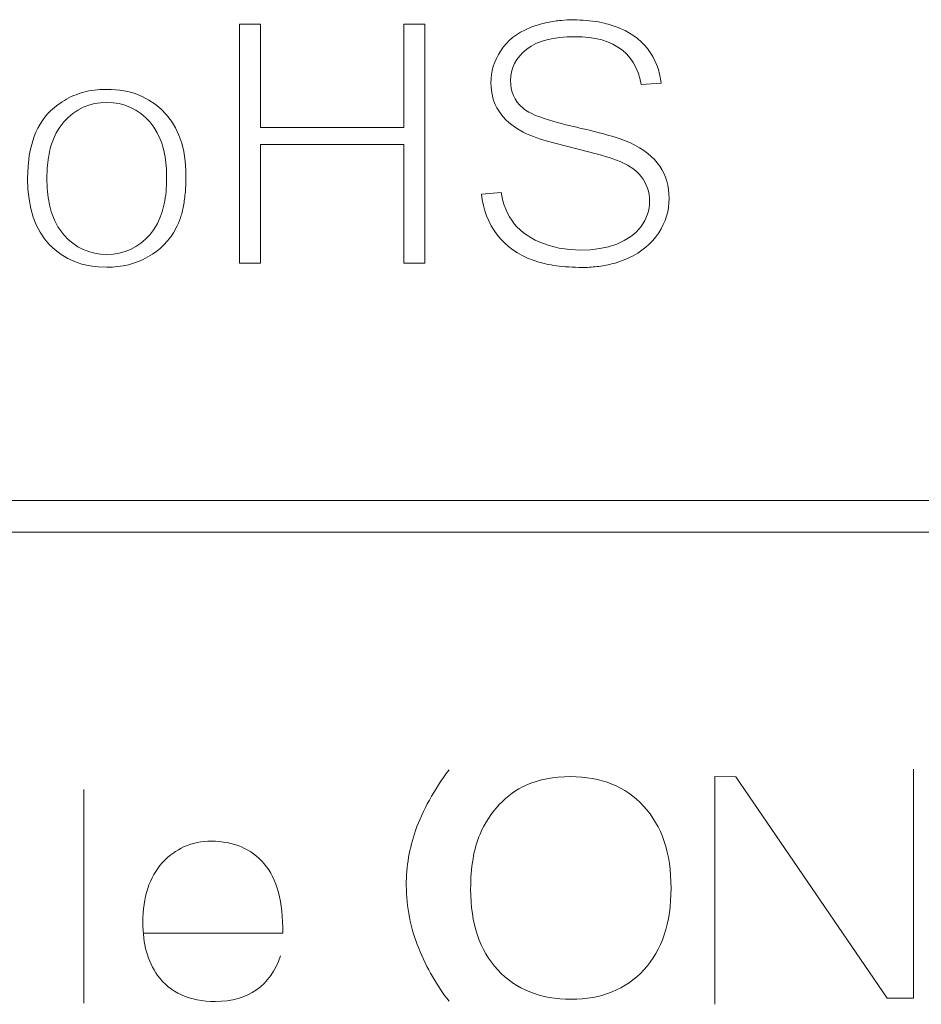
# Model space of a CAD drawing. Header units: millimetres. Extents: x 5 to 192, y 9 to 98.
# Tile 19 of 52: x 55.96 to 60.38, y 66.67 to 71.5. Entities that reach past the tile are written whole.
import ezdxf

# ---------------------------------------------------------------- set-up
doc = ezdxf.new("R2010")
doc.units = ezdxf.units.MM
doc.header["$MEASUREMENT"] = 0
doc.layers.add('Vrstva 1', color=7, linetype='Continuous')

msp = doc.modelspace()

# ---------------------------------------------------------------- linework, layer by layer
at = {"layer": 'Vrstva 1', "color": 250, "lineweight": 5}
for points, knots in [([(57.0388, 70.3066), (57.0388, 70.3066), (57.0388, 71.479), (57.0388, 71.479), (57.0388, 71.479), (57.0388, 71.479), (57.1411, 71.479), (57.1411, 71.479), (57.1411, 71.479), (57.1411, 71.479), (57.1411, 70.9724), (57.1411, 70.9724), (57.1411, 70.9724), (57.1411, 70.9724), (57.8432, 70.9724), (57.8432, 70.9724), (57.8432, 70.9724), (57.8432, 70.9724), (57.8432, 71.479), (57.8432, 71.479), (57.8432, 71.479), (57.8432, 71.479), (57.9456, 71.479), (57.9456, 71.479), (57.9456, 71.479), (57.9456, 71.479), (57.9456, 70.3066), (57.9456, 70.3066), (57.9456, 70.3066), (57.9456, 70.3066), (57.8432, 70.3066), (57.8432, 70.3066), (57.8432, 70.3066), (57.8432, 70.3066), (57.8432, 70.8879), (57.8432, 70.8879), (57.8432, 70.8879), (57.8432, 70.8879), (57.1411, 70.8879), (57.1411, 70.8879), (57.1411, 70.8879), (57.1411, 70.8879), (57.1411, 70.3066), (57.1411, 70.3066), (57.1411, 70.3066), (57.1411, 70.3066), (57.0388, 70.3066), (57.0388, 70.3066)], [0, 0, 0, 0, 0.083333, 0.083333, 0.083333, 0.083333, 0.166667, 0.166667, 0.166667, 0.166667, 0.25, 0.25, 0.25, 0.25, 0.333333, 0.333333, 0.333333, 0.333333, 0.416667, 0.416667, 0.416667, 0.416667, 0.5, 0.5, 0.5, 0.5, 0.583333, 0.583333, 0.583333, 0.583333, 0.666667, 0.666667, 0.666667, 0.666667, 0.75, 0.75, 0.75, 0.75, 0.833333, 0.833333, 0.833333, 0.833333, 0.916667, 0.916667, 0.916667, 0.916667, 1, 1, 1, 1]), ([(58.3515, 70.5524), (58.3515, 70.5524), (58.3611, 70.5341), (58.3611, 70.5341), (58.3611, 70.5341), (58.3611, 70.5341), (58.3719, 70.5168), (58.3719, 70.5168), (58.3719, 70.5168), (58.3719, 70.5168), (58.384, 70.5003), (58.384, 70.5003), (58.384, 70.5003), (58.384, 70.5003), (58.3978, 70.4846), (58.3978, 70.4846), (58.3978, 70.4846), (58.3978, 70.4846), (58.4129, 70.4699), (58.4129, 70.4699), (58.4129, 70.4699), (58.4129, 70.4699), (58.4295, 70.4561), (58.4295, 70.4561), (58.4295, 70.4561), (58.4295, 70.4561), (58.4474, 70.4433), (58.4474, 70.4433), (58.4474, 70.4433), (58.4474, 70.4433), (58.4667, 70.4313), (58.4667, 70.4313), (58.4667, 70.4313), (58.4667, 70.4313), (58.4872, 70.4203), (58.4872, 70.4203), (58.4872, 70.4203), (58.4872, 70.4203), (58.5091, 70.41), (58.5091, 70.41), (58.5091, 70.41), (58.5091, 70.41), (58.532, 70.4008), (58.532, 70.4008), (58.532, 70.4008), (58.532, 70.4008), (58.5556, 70.3928), (58.5556, 70.3928), (58.5556, 70.3928), (58.5556, 70.3928), (58.5799, 70.3861), (58.5799, 70.3861), (58.5799, 70.3861), (58.5799, 70.3861), (58.6048, 70.3806), (58.6048, 70.3806), (58.6048, 70.3806), (58.6048, 70.3806), (58.6303, 70.3764), (58.6303, 70.3764), (58.6303, 70.3764), (58.6303, 70.3764), (58.6565, 70.3734), (58.6565, 70.3734), (58.6565, 70.3734), (58.6565, 70.3734), (58.7105, 70.371), (58.7105, 70.371), (58.7105, 70.371), (58.7105, 70.371), (58.7582, 70.3729), (58.7582, 70.3729), (58.7582, 70.3729), (58.7582, 70.3729), (58.8035, 70.3783), (58.8035, 70.3783), (58.8035, 70.3783), (58.8035, 70.3783), (58.8462, 70.3876), (58.8462, 70.3876), (58.8462, 70.3876), (58.8462, 70.3876), (58.8864, 70.4006), (58.8864, 70.4006), (58.8864, 70.4006), (58.8864, 70.4006), (58.9231, 70.4174), (58.9231, 70.4174), (58.9231, 70.4174), (58.9231, 70.4174), (58.9555, 70.4372), (58.9555, 70.4372), (58.9555, 70.4372), (58.9555, 70.4372), (58.9701, 70.4485), (58.9701, 70.4485), (58.9701, 70.4485), (58.9701, 70.4485), (58.9835, 70.4605), (58.9835, 70.4605), (58.9835, 70.4605), (58.9835, 70.4605), (58.9957, 70.4735), (58.9957, 70.4735), (58.9957, 70.4735), (58.9957, 70.4735), (59.0067, 70.4873), (59.0067, 70.4873), (59.0067, 70.4873), (59.0067, 70.4873), (59.0243, 70.5161), (59.0243, 70.5161), (59.0243, 70.5161), (59.0243, 70.5161), (59.0371, 70.5463), (59.0371, 70.5463), (59.0371, 70.5463), (59.0371, 70.5463), (59.0417, 70.562), (59.0417, 70.562), (59.0417, 70.562), (59.0417, 70.562), (59.0449, 70.578), (59.0449, 70.578), (59.0449, 70.578), (59.0449, 70.578), (59.0468, 70.5944), (59.0468, 70.5944), (59.0468, 70.5944), (59.0468, 70.5944), (59.0475, 70.6109), (59.0475, 70.6109), (59.0475, 70.6109), (59.0475, 70.6109), (59.0469, 70.6276), (59.0469, 70.6276), (59.0469, 70.6276), (59.0469, 70.6276), (59.045, 70.6438), (59.045, 70.6438), (59.045, 70.6438), (59.045, 70.6438), (59.0419, 70.6596), (59.0419, 70.6596), (59.0419, 70.6596), (59.0419, 70.6596), (59.0375, 70.675), (59.0375, 70.675), (59.0375, 70.675), (59.0375, 70.675), (59.0317, 70.6899), (59.0317, 70.6899), (59.0317, 70.6899), (59.0317, 70.6899), (59.0248, 70.7043), (59.0248, 70.7043), (59.0248, 70.7043), (59.0248, 70.7043), (59.0165, 70.718), (59.0165, 70.718), (59.0165, 70.718), (59.0165, 70.718), (59.0071, 70.7311), (59.0071, 70.7311), (59.0071, 70.7311), (59.0071, 70.7311), (58.9963, 70.7439), (58.9963, 70.7439), (58.9963, 70.7439), (58.9963, 70.7439), (58.9839, 70.7559), (58.9839, 70.7559), (58.9839, 70.7559), (58.9839, 70.7559), (58.9702, 70.7672), (58.9702, 70.7672), (58.9702, 70.7672), (58.9702, 70.7672), (58.939, 70.7876), (58.939, 70.7876), (58.939, 70.7876), (58.939, 70.7876), (58.9029, 70.8055), (58.9029, 70.8055), (58.9029, 70.8055), (58.9029, 70.8055), (58.8677, 70.819), (58.8677, 70.819), (58.8677, 70.819), (58.7681, 70.8512), (58.6651, 70.8715), (58.5646, 70.8998), (58.5646, 70.8998), (58.5184, 70.9131), (58.4717, 70.9273), (58.4288, 70.9492), (58.4288, 70.9492), (58.4288, 70.9492), (58.4086, 70.9604), (58.4086, 70.9604), (58.4086, 70.9604), (58.4086, 70.9604), (58.3901, 70.9721), (58.3901, 70.9721), (58.3901, 70.9721), (58.3901, 70.9721), (58.373, 70.9843), (58.373, 70.9843), (58.373, 70.9843), (58.373, 70.9843), (58.3574, 70.9971), (58.3574, 70.9971), (58.3574, 70.9971), (58.3574, 70.9971), (58.3431, 71.0104), (58.3431, 71.0104), (58.3431, 71.0104), (58.3431, 71.0104), (58.3302, 71.0243), (58.3302, 71.0243), (58.3302, 71.0243), (58.3302, 71.0243), (58.3186, 71.0386), (58.3186, 71.0386), (58.3186, 71.0386), (58.3186, 71.0386), (58.3084, 71.0535), (58.3084, 71.0535), (58.3084, 71.0535), (58.3084, 71.0535), (58.2994, 71.0689), (58.2994, 71.0689), (58.2994, 71.0689), (58.2994, 71.0689), (58.2916, 71.0848), (58.2916, 71.0848), (58.2916, 71.0848), (58.2916, 71.0848), (58.285, 71.1012), (58.285, 71.1012), (58.285, 71.1012), (58.285, 71.1012), (58.2797, 71.118), (58.2797, 71.118), (58.2797, 71.118), (58.2797, 71.118), (58.2755, 71.1354), (58.2755, 71.1354), (58.2755, 71.1354), (58.2755, 71.1354), (58.2725, 71.1532), (58.2725, 71.1532), (58.2725, 71.1532), (58.2725, 71.1532), (58.2707, 71.1717), (58.2707, 71.1717), (58.2707, 71.1717), (58.2707, 71.1717), (58.27, 71.1907), (58.27, 71.1907), (58.27, 71.1907), (58.27, 71.1907), (58.2708, 71.2117), (58.2708, 71.2117), (58.2708, 71.2117), (58.2708, 71.2117), (58.273, 71.2322), (58.273, 71.2322), (58.273, 71.2322), (58.273, 71.2322), (58.2767, 71.2523), (58.2767, 71.2523), (58.2767, 71.2523), (58.2767, 71.2523), (58.2819, 71.2721), (58.2819, 71.2721), (58.2819, 71.2721), (58.2819, 71.2721), (58.2886, 71.2916), (58.2886, 71.2916), (58.2886, 71.2916), (58.2886, 71.2916), (58.2968, 71.3108), (58.2968, 71.3108), (58.2968, 71.3108), (58.2968, 71.3108), (58.3066, 71.3297), (58.3066, 71.3297), (58.3066, 71.3297), (58.3066, 71.3297), (58.3179, 71.3483), (58.3179, 71.3483), (58.3179, 71.3483), (58.3179, 71.3483), (58.3305, 71.3662), (58.3305, 71.3662), (58.3305, 71.3662), (58.3305, 71.3662), (58.3445, 71.3828), (58.3445, 71.3828), (58.3445, 71.3828), (58.3445, 71.3828), (58.3598, 71.3983), (58.3598, 71.3983), (58.3598, 71.3983), (58.3598, 71.3983), (58.3766, 71.4128), (58.3766, 71.4128), (58.3766, 71.4128), (58.3766, 71.4128), (58.3949, 71.4263), (58.3949, 71.4263), (58.3949, 71.4263), (58.3949, 71.4263), (58.4146, 71.4387), (58.4146, 71.4387), (58.4146, 71.4387), (58.4146, 71.4387), (58.4359, 71.4501), (58.4359, 71.4501), (58.4359, 71.4501), (58.4359, 71.4501), (58.4708, 71.4652), (58.4708, 71.4652), (58.4708, 71.4652), (58.4958, 71.4742), (58.5208, 71.4815), (58.5469, 71.4874), (58.5469, 71.4874), (58.5696, 71.4918), (58.5921, 71.4952), (58.6153, 71.4975), (58.6153, 71.4975), (58.6153, 71.4975), (58.644, 71.4994), (58.644, 71.4994), (58.644, 71.4994), (58.6855, 71.5007), (58.7264, 71.4991), (58.7678, 71.4941), (58.7678, 71.4941), (58.7871, 71.4913), (58.8061, 71.4879), (58.8252, 71.4836), (58.8252, 71.4836), (58.8521, 71.4769), (58.8777, 71.4687), (58.9035, 71.4583), (58.9035, 71.4583), (58.9035, 71.4583), (58.9273, 71.4474), (58.9273, 71.4474), (58.9273, 71.4474), (58.9273, 71.4474), (58.9494, 71.4354), (58.9494, 71.4354), (58.9494, 71.4354), (58.9494, 71.4354), (58.9699, 71.4223), (58.9699, 71.4223), (58.9699, 71.4223), (58.9699, 71.4223), (58.989, 71.4081), (58.989, 71.4081), (58.989, 71.4081), (58.989, 71.4081), (59.0066, 71.3927), (59.0066, 71.3927), (59.0066, 71.3927), (59.0066, 71.3927), (59.0228, 71.3762), (59.0228, 71.3762), (59.0228, 71.3762), (59.0228, 71.3762), (59.0377, 71.3586), (59.0377, 71.3586), (59.0377, 71.3586), (59.0377, 71.3586), (59.0512, 71.3397), (59.0512, 71.3397), (59.0512, 71.3397), (59.0512, 71.3397), (59.0632, 71.3198), (59.0632, 71.3198), (59.0632, 71.3198), (59.0632, 71.3198), (59.0739, 71.2992), (59.0739, 71.2992), (59.0739, 71.2992), (59.0739, 71.2992), (59.083, 71.2779), (59.083, 71.2779), (59.083, 71.2779), (59.083, 71.2779), (59.0907, 71.2559), (59.0907, 71.2559), (59.0907, 71.2559), (59.0907, 71.2559), (59.097, 71.2333), (59.097, 71.2333), (59.097, 71.2333), (59.097, 71.2333), (59.1017, 71.2099), (59.1017, 71.2099), (59.1017, 71.2099), (59.1017, 71.2099), (59.1044, 71.1902), (59.1044, 71.1902), (59.1044, 71.1902), (59.1044, 71.1902), (59.0068, 71.1829), (59.0068, 71.1829), (59.0068, 71.1829), (59.0068, 71.1829), (59.0001, 71.2132), (59.0001, 71.2132), (59.0001, 71.2132), (59.0001, 71.2132), (58.9913, 71.2406), (58.9913, 71.2406), (58.9913, 71.2406), (58.9913, 71.2406), (58.9804, 71.2663), (58.9804, 71.2663), (58.9804, 71.2663), (58.9804, 71.2663), (58.9673, 71.2903), (58.9673, 71.2903), (58.9673, 71.2903), (58.9673, 71.2903), (58.9519, 71.3124), (58.9519, 71.3124), (58.9519, 71.3124), (58.9519, 71.3124), (58.9343, 71.3325), (58.9343, 71.3325), (58.9343, 71.3325), (58.9343, 71.3325), (58.9145, 71.3506), (58.9145, 71.3506), (58.9145, 71.3506), (58.9145, 71.3506), (58.8924, 71.3667), (58.8924, 71.3667), (58.8924, 71.3667), (58.8924, 71.3667), (58.8681, 71.3805), (58.8681, 71.3805), (58.8681, 71.3805), (58.8681, 71.3805), (58.8417, 71.392), (58.8417, 71.392), (58.8417, 71.392), (58.8417, 71.392), (58.8133, 71.4012), (58.8133, 71.4012), (58.8133, 71.4012), (58.8133, 71.4012), (58.783, 71.4083), (58.783, 71.4083), (58.783, 71.4083), (58.783, 71.4083), (58.7507, 71.4133), (58.7507, 71.4133), (58.7507, 71.4133), (58.7507, 71.4133), (58.7165, 71.4162), (58.7165, 71.4162), (58.7165, 71.4162), (58.7165, 71.4162), (58.6804, 71.4172), (58.6804, 71.4172), (58.6804, 71.4172), (58.6804, 71.4172), (58.643, 71.4163), (58.643, 71.4163), (58.643, 71.4163), (58.643, 71.4163), (58.608, 71.4136), (58.608, 71.4136), (58.608, 71.4136), (58.608, 71.4136), (58.5753, 71.4092), (58.5753, 71.4092), (58.5753, 71.4092), (58.5753, 71.4092), (58.5448, 71.4027), (58.5448, 71.4027), (58.5448, 71.4027), (58.5448, 71.4027), (58.5165, 71.3943), (58.5165, 71.3943), (58.5165, 71.3943), (58.5165, 71.3943), (58.4905, 71.3839), (58.4905, 71.3839), (58.4905, 71.3839), (58.4905, 71.3839), (58.4666, 71.3712), (58.4666, 71.3712), (58.4666, 71.3712), (58.4666, 71.3712), (58.4455, 71.3564), (58.4455, 71.3564), (58.4455, 71.3564), (58.4455, 71.3564), (58.4273, 71.3405), (58.4273, 71.3405), (58.4273, 71.3405), (58.4273, 71.3405), (58.4114, 71.3236), (58.4114, 71.3236), (58.4114, 71.3236), (58.4114, 71.3236), (58.3977, 71.3057), (58.3977, 71.3057), (58.3977, 71.3057), (58.3977, 71.3057), (58.3864, 71.2866), (58.3864, 71.2866), (58.3864, 71.2866), (58.3864, 71.2866), (58.3775, 71.2666), (58.3775, 71.2666), (58.3775, 71.2666), (58.3775, 71.2666), (58.3711, 71.2456), (58.3711, 71.2456), (58.3711, 71.2456), (58.3711, 71.2456), (58.3672, 71.224), (58.3672, 71.224), (58.3672, 71.224), (58.3672, 71.224), (58.366, 71.2018), (58.366, 71.2018), (58.366, 71.2018), (58.366, 71.2018), (58.3669, 71.1825), (58.3669, 71.1825), (58.3669, 71.1825), (58.3669, 71.1825), (58.3696, 71.1639), (58.3696, 71.1639), (58.3696, 71.1639), (58.3696, 71.1639), (58.3741, 71.1459), (58.3741, 71.1459), (58.3741, 71.1459), (58.3741, 71.1459), (58.3806, 71.1287), (58.3806, 71.1287), (58.3806, 71.1287), (58.3806, 71.1287), (58.3889, 71.1124), (58.3889, 71.1124), (58.3889, 71.1124), (58.3889, 71.1124), (58.399, 71.097), (58.399, 71.097), (58.399, 71.097), (58.399, 71.097), (58.4108, 71.0827), (58.4108, 71.0827), (58.4108, 71.0827), (58.4108, 71.0827), (58.4325, 71.0626), (58.4325, 71.0626), (58.4325, 71.0626), (58.4427, 71.0554), (58.4528, 71.0494), (58.4638, 71.0435), (58.4638, 71.0435), (58.4638, 71.0435), (58.4894, 71.0316), (58.4894, 71.0316), (58.4894, 71.0316), (58.5446, 71.0094), (58.6015, 70.9942), (58.6594, 70.9803), (58.6594, 70.9803), (58.7431, 70.9609), (58.8273, 70.9419), (58.909, 70.9143), (58.909, 70.9143), (58.9231, 70.9093), (58.9371, 70.904), (58.9509, 70.898), (58.9509, 70.898), (58.9509, 70.898), (58.9756, 70.8858), (58.9756, 70.8858), (58.9756, 70.8858), (58.9756, 70.8858), (58.9984, 70.8729), (58.9984, 70.8729), (58.9984, 70.8729), (58.9984, 70.8729), (59.0193, 70.8595), (59.0193, 70.8595), (59.0193, 70.8595), (59.0193, 70.8595), (59.0385, 70.8453), (59.0385, 70.8453), (59.0385, 70.8453), (59.0385, 70.8453), (59.0559, 70.8306), (59.0559, 70.8306), (59.0559, 70.8306), (59.0559, 70.8306), (59.0715, 70.8152), (59.0715, 70.8152), (59.0715, 70.8152), (59.0715, 70.8152), (59.0854, 70.7993), (59.0854, 70.7993), (59.0854, 70.7993), (59.0854, 70.7993), (59.0976, 70.7828), (59.0976, 70.7828), (59.0976, 70.7828), (59.0976, 70.7828), (59.1083, 70.7654), (59.1083, 70.7654), (59.1083, 70.7654), (59.1083, 70.7654), (59.1176, 70.7474), (59.1176, 70.7474), (59.1176, 70.7474), (59.1176, 70.7474), (59.1255, 70.7287), (59.1255, 70.7287), (59.1255, 70.7287), (59.1255, 70.7287), (59.132, 70.7093), (59.132, 70.7093), (59.132, 70.7093), (59.132, 70.7093), (59.1369, 70.6893), (59.1369, 70.6893), (59.1369, 70.6893), (59.1369, 70.6893), (59.1406, 70.6684), (59.1406, 70.6684), (59.1406, 70.6684), (59.1406, 70.6684), (59.1427, 70.6468), (59.1427, 70.6468), (59.1427, 70.6468), (59.1427, 70.6468), (59.1435, 70.6245), (59.1435, 70.6245), (59.1435, 70.6245), (59.1435, 70.6245), (59.1427, 70.6022), (59.1427, 70.6022), (59.1427, 70.6022), (59.1427, 70.6022), (59.1403, 70.5803), (59.1403, 70.5803), (59.1403, 70.5803), (59.1403, 70.5803), (59.1363, 70.5588), (59.1363, 70.5588), (59.1363, 70.5588), (59.1363, 70.5588), (59.1307, 70.5376), (59.1307, 70.5376), (59.1307, 70.5376), (59.1307, 70.5376), (59.1236, 70.5167), (59.1236, 70.5167), (59.1236, 70.5167), (59.1236, 70.5167), (59.1147, 70.4961), (59.1147, 70.4961), (59.1147, 70.4961), (59.1147, 70.4961), (59.1043, 70.4757), (59.1043, 70.4757), (59.1043, 70.4757), (59.1043, 70.4757), (59.0922, 70.4556), (59.0922, 70.4556), (59.0922, 70.4556), (59.0922, 70.4556), (59.0786, 70.4363), (59.0786, 70.4363), (59.0786, 70.4363), (59.0786, 70.4363), (59.0636, 70.4181), (59.0636, 70.4181), (59.0636, 70.4181), (59.0636, 70.4181), (59.0472, 70.401), (59.0472, 70.401), (59.0472, 70.401), (59.0472, 70.401), (59.0294, 70.385), (59.0294, 70.385), (59.0294, 70.385), (59.0294, 70.385), (59.0101, 70.37), (59.0101, 70.37), (59.0101, 70.37), (59.0101, 70.37), (58.9893, 70.356), (58.9893, 70.356), (58.9893, 70.356), (58.9893, 70.356), (58.9669, 70.343), (58.9669, 70.343), (58.9669, 70.343), (58.9669, 70.343), (58.9306, 70.3257), (58.9306, 70.3257), (58.9306, 70.3257), (58.9134, 70.3187), (58.8962, 70.3126), (58.8787, 70.3072), (58.8787, 70.3072), (58.8555, 70.3008), (58.8326, 70.2959), (58.809, 70.2921), (58.809, 70.2921), (58.7838, 70.2887), (58.7591, 70.2866), (58.7339, 70.2858), (58.7339, 70.2858), (58.6902, 70.2852), (58.6472, 70.2874), (58.6039, 70.2922), (58.6039, 70.2922), (58.5867, 70.2946), (58.5698, 70.2972), (58.5529, 70.3004), (58.5529, 70.3004), (58.5269, 70.306), (58.5021, 70.3126), (58.477, 70.3212), (58.477, 70.3212), (58.477, 70.3212), (58.45, 70.3318), (58.45, 70.3318), (58.45, 70.3318), (58.45, 70.3318), (58.424, 70.3441), (58.424, 70.3441), (58.424, 70.3441), (58.424, 70.3441), (58.3999, 70.3575), (58.3999, 70.3575), (58.3999, 70.3575), (58.3999, 70.3575), (58.3772, 70.3723), (58.3772, 70.3723), (58.3772, 70.3723), (58.3772, 70.3723), (58.3561, 70.3884), (58.3561, 70.3884), (58.3561, 70.3884), (58.3561, 70.3884), (58.3363, 70.406), (58.3363, 70.406), (58.3363, 70.406), (58.3363, 70.406), (58.318, 70.4251), (58.318, 70.4251), (58.318, 70.4251), (58.318, 70.4251), (58.301, 70.4455), (58.301, 70.4455), (58.301, 70.4455), (58.301, 70.4455), (58.2854, 70.4675), (58.2854, 70.4675), (58.2854, 70.4675), (58.2854, 70.4675), (58.2714, 70.4905), (58.2714, 70.4905), (58.2714, 70.4905), (58.2714, 70.4905), (58.2592, 70.5142), (58.2592, 70.5142), (58.2592, 70.5142), (58.2592, 70.5142), (58.2487, 70.5387), (58.2487, 70.5387), (58.2487, 70.5387), (58.2487, 70.5387), (58.2401, 70.564), (58.2401, 70.564), (58.2401, 70.564), (58.2401, 70.564), (58.2331, 70.5901), (58.2331, 70.5901), (58.2331, 70.5901), (58.2331, 70.5901), (58.2279, 70.6169), (58.2279, 70.6169), (58.2279, 70.6169), (58.2279, 70.6169), (58.2245, 70.6445), (58.2245, 70.6445), (58.2245, 70.6445), (58.2245, 70.6445), (58.3204, 70.6529), (58.3204, 70.6529), (58.3204, 70.6529), (58.3204, 70.6529), (58.329, 70.6131), (58.329, 70.6131), (58.329, 70.6131), (58.329, 70.6131), (58.3355, 70.5919), (58.3355, 70.5919), (58.3355, 70.5919), (58.3355, 70.5919), (58.3429, 70.5717), (58.3429, 70.5717), (58.3429, 70.5717), (58.3429, 70.5717), (58.3515, 70.5524), (58.3515, 70.5524)], [0, 0, 0, 0, 0.004854, 0.004854, 0.004854, 0.004854, 0.009709, 0.009709, 0.009709, 0.009709, 0.014563, 0.014563, 0.014563, 0.014563, 0.019417, 0.019417, 0.019417, 0.019417, 0.024272, 0.024272, 0.024272, 0.024272, 0.029126, 0.029126, 0.029126, 0.029126, 0.033981, 0.033981, 0.033981, 0.033981, 0.038835, 0.038835, 0.038835, 0.038835, 0.043689, 0.043689, 0.043689, 0.043689, 0.048544, 0.048544, 0.048544, 0.048544, 0.053398, 0.053398, 0.053398, 0.053398, 0.058252, 0.058252, 0.058252, 0.058252, 0.063107, 0.063107, 0.063107, 0.063107, 0.067961, 0.067961, 0.067961, 0.067961, 0.072816, 0.072816, 0.072816, 0.072816, 0.07767, 0.07767, 0.07767, 0.07767, 0.082524, 0.082524, 0.082524, 0.082524, 0.087379, 0.087379, 0.087379, 0.087379, 0.092233, 0.092233, 0.092233, 0.092233, 0.097087, 0.097087, 0.097087, 0.097087, 0.101942, 0.101942, 0.101942, 0.101942, 0.106796, 0.106796, 0.106796, 0.106796, 0.11165, 0.11165, 0.11165, 0.11165, 0.116505, 0.116505, 0.116505, 0.116505, 0.121359, 0.121359, 0.121359, 0.121359, 0.126214, 0.126214, 0.126214, 0.126214, 0.131068, 0.131068, 0.131068, 0.131068, 0.135922, 0.135922, 0.135922, 0.135922, 0.140777, 0.140777, 0.140777, 0.140777, 0.145631, 0.145631, 0.145631, 0.145631, 0.150485, 0.150485, 0.150485, 0.150485, 0.15534, 0.15534, 0.15534, 0.15534, 0.160194, 0.160194, 0.160194, 0.160194, 0.165049, 0.165049, 0.165049, 0.165049, 0.169903, 0.169903, 0.169903, 0.169903, 0.174757, 0.174757, 0.174757, 0.174757, 0.179612, 0.179612, 0.179612, 0.179612, 0.184466, 0.184466, 0.184466, 0.184466, 0.18932, 0.18932, 0.18932, 0.18932, 0.194175, 0.194175, 0.194175, 0.194175, 0.199029, 0.199029, 0.199029, 0.199029, 0.203883, 0.203883, 0.203883, 0.203883, 0.208738, 0.208738, 0.208738, 0.208738, 0.213592, 0.213592, 0.213592, 0.213592, 0.218447, 0.218447, 0.218447, 0.218447, 0.223301, 0.223301, 0.223301, 0.223301, 0.228155, 0.228155, 0.228155, 0.228155, 0.23301, 0.23301, 0.23301, 0.23301, 0.237864, 0.237864, 0.237864, 0.237864, 0.242718, 0.242718, 0.242718, 0.242718, 0.247573, 0.247573, 0.247573, 0.247573, 0.252427, 0.252427, 0.252427, 0.252427, 0.257282, 0.257282, 0.257282, 0.257282, 0.262136, 0.262136, 0.262136, 0.262136, 0.26699, 0.26699, 0.26699, 0.26699, 0.271845, 0.271845, 0.271845, 0.271845, 0.276699, 0.276699, 0.276699, 0.276699, 0.281553, 0.281553, 0.281553, 0.281553, 0.286408, 0.286408, 0.286408, 0.286408, 0.291262, 0.291262, 0.291262, 0.291262, 0.296117, 0.296117, 0.296117, 0.296117, 0.300971, 0.300971, 0.300971, 0.300971, 0.305825, 0.305825, 0.305825, 0.305825, 0.31068, 0.31068, 0.31068, 0.31068, 0.315534, 0.315534, 0.315534, 0.315534, 0.320388, 0.320388, 0.320388, 0.320388, 0.325243, 0.325243, 0.325243, 0.325243, 0.330097, 0.330097, 0.330097, 0.330097, 0.334951, 0.334951, 0.334951, 0.334951, 0.339806, 0.339806, 0.339806, 0.339806, 0.34466, 0.34466, 0.34466, 0.34466, 0.349515, 0.349515, 0.349515, 0.349515, 0.354369, 0.354369, 0.354369, 0.354369, 0.359223, 0.359223, 0.359223, 0.359223, 0.364078, 0.364078, 0.364078, 0.364078, 0.368932, 0.368932, 0.368932, 0.368932, 0.373786, 0.373786, 0.373786, 0.373786, 0.378641, 0.378641, 0.378641, 0.378641, 0.383495, 0.383495, 0.383495, 0.383495, 0.38835, 0.38835, 0.38835, 0.38835, 0.393204, 0.393204, 0.393204, 0.393204, 0.398058, 0.398058, 0.398058, 0.398058, 0.402913, 0.402913, 0.402913, 0.402913, 0.407767, 0.407767, 0.407767, 0.407767, 0.412621, 0.412621, 0.412621, 0.412621, 0.417476, 0.417476, 0.417476, 0.417476, 0.42233, 0.42233, 0.42233, 0.42233, 0.427184, 0.427184, 0.427184, 0.427184, 0.432039, 0.432039, 0.432039, 0.432039, 0.436893, 0.436893, 0.436893, 0.436893, 0.441748, 0.441748, 0.441748, 0.441748, 0.446602, 0.446602, 0.446602, 0.446602, 0.451456, 0.451456, 0.451456, 0.451456, 0.456311, 0.456311, 0.456311, 0.456311, 0.461165, 0.461165, 0.461165, 0.461165, 0.466019, 0.466019, 0.466019, 0.466019, 0.470874, 0.470874, 0.470874, 0.470874, 0.475728, 0.475728, 0.475728, 0.475728, 0.480583, 0.480583, 0.480583, 0.480583, 0.485437, 0.485437, 0.485437, 0.485437, 0.490291, 0.490291, 0.490291, 0.490291, 0.495146, 0.495146, 0.495146, 0.495146, 0.5, 0.5, 0.5, 0.5, 0.504854, 0.504854, 0.504854, 0.504854, 0.509709, 0.509709, 0.509709, 0.509709, 0.514563, 0.514563, 0.514563, 0.514563, 0.519417, 0.519417, 0.519417, 0.519417, 0.524272, 0.524272, 0.524272, 0.524272, 0.529126, 0.529126, 0.529126, 0.529126, 0.533981, 0.533981, 0.533981, 0.533981, 0.538835, 0.538835, 0.538835, 0.538835, 0.543689, 0.543689, 0.543689, 0.543689, 0.548544, 0.548544, 0.548544, 0.548544, 0.553398, 0.553398, 0.553398, 0.553398, 0.558252, 0.558252, 0.558252, 0.558252, 0.563107, 0.563107, 0.563107, 0.563107, 0.567961, 0.567961, 0.567961, 0.567961, 0.572816, 0.572816, 0.572816, 0.572816, 0.57767, 0.57767, 0.57767, 0.57767, 0.582524, 0.582524, 0.582524, 0.582524, 0.587379, 0.587379, 0.587379, 0.587379, 0.592233, 0.592233, 0.592233, 0.592233, 0.597087, 0.597087, 0.597087, 0.597087, 0.601942, 0.601942, 0.601942, 0.601942, 0.606796, 0.606796, 0.606796, 0.606796, 0.61165, 0.61165, 0.61165, 0.61165, 0.616505, 0.616505, 0.616505, 0.616505, 0.621359, 0.621359, 0.621359, 0.621359, 0.626214, 0.626214, 0.626214, 0.626214, 0.631068, 0.631068, 0.631068, 0.631068, 0.635922, 0.635922, 0.635922, 0.635922, 0.640777, 0.640777, 0.640777, 0.640777, 0.645631, 0.645631, 0.645631, 0.645631, 0.650485, 0.650485, 0.650485, 0.650485, 0.65534, 0.65534, 0.65534, 0.65534, 0.660194, 0.660194, 0.660194, 0.660194, 0.665049, 0.665049, 0.665049, 0.665049, 0.669903, 0.669903, 0.669903, 0.669903, 0.674757, 0.674757, 0.674757, 0.674757, 0.679612, 0.679612, 0.679612, 0.679612, 0.684466, 0.684466, 0.684466, 0.684466, 0.68932, 0.68932, 0.68932, 0.68932, 0.694175, 0.694175, 0.694175, 0.694175, 0.699029, 0.699029, 0.699029, 0.699029, 0.703883, 0.703883, 0.703883, 0.703883, 0.708738, 0.708738, 0.708738, 0.708738, 0.713592, 0.713592, 0.713592, 0.713592, 0.718447, 0.718447, 0.718447, 0.718447, 0.723301, 0.723301, 0.723301, 0.723301, 0.728155, 0.728155, 0.728155, 0.728155, 0.73301, 0.73301, 0.73301, 0.73301, 0.737864, 0.737864, 0.737864, 0.737864, 0.742718, 0.742718, 0.742718, 0.742718, 0.747573, 0.747573, 0.747573, 0.747573, 0.752427, 0.752427, 0.752427, 0.752427, 0.757282, 0.757282, 0.757282, 0.757282, 0.762136, 0.762136, 0.762136, 0.762136, 0.76699, 0.76699, 0.76699, 0.76699, 0.771845, 0.771845, 0.771845, 0.771845, 0.776699, 0.776699, 0.776699, 0.776699, 0.781553, 0.781553, 0.781553, 0.781553, 0.786408, 0.786408, 0.786408, 0.786408, 0.791262, 0.791262, 0.791262, 0.791262, 0.796117, 0.796117, 0.796117, 0.796117, 0.800971, 0.800971, 0.800971, 0.800971, 0.805825, 0.805825, 0.805825, 0.805825, 0.81068, 0.81068, 0.81068, 0.81068, 0.815534, 0.815534, 0.815534, 0.815534, 0.820388, 0.820388, 0.820388, 0.820388, 0.825243, 0.825243, 0.825243, 0.825243, 0.830097, 0.830097, 0.830097, 0.830097, 0.834951, 0.834951, 0.834951, 0.834951, 0.839806, 0.839806, 0.839806, 0.839806, 0.84466, 0.84466, 0.84466, 0.84466, 0.849515, 0.849515, 0.849515, 0.849515, 0.854369, 0.854369, 0.854369, 0.854369, 0.859223, 0.859223, 0.859223, 0.859223, 0.864078, 0.864078, 0.864078, 0.864078, 0.868932, 0.868932, 0.868932, 0.868932, 0.873786, 0.873786, 0.873786, 0.873786, 0.878641, 0.878641, 0.878641, 0.878641, 0.883495, 0.883495, 0.883495, 0.883495, 0.88835, 0.88835, 0.88835, 0.88835, 0.893204, 0.893204, 0.893204, 0.893204, 0.898058, 0.898058, 0.898058, 0.898058, 0.902913, 0.902913, 0.902913, 0.902913, 0.907767, 0.907767, 0.907767, 0.907767, 0.912621, 0.912621, 0.912621, 0.912621, 0.917476, 0.917476, 0.917476, 0.917476, 0.92233, 0.92233, 0.92233, 0.92233, 0.927184, 0.927184, 0.927184, 0.927184, 0.932039, 0.932039, 0.932039, 0.932039, 0.936893, 0.936893, 0.936893, 0.936893, 0.941748, 0.941748, 0.941748, 0.941748, 0.946602, 0.946602, 0.946602, 0.946602, 0.951456, 0.951456, 0.951456, 0.951456, 0.956311, 0.956311, 0.956311, 0.956311, 0.961165, 0.961165, 0.961165, 0.961165, 0.966019, 0.966019, 0.966019, 0.966019, 0.970874, 0.970874, 0.970874, 0.970874, 0.975728, 0.975728, 0.975728, 0.975728, 0.980583, 0.980583, 0.980583, 0.980583, 0.985437, 0.985437, 0.985437, 0.985437, 0.990291, 0.990291, 0.990291, 0.990291, 0.995146, 0.995146, 0.995146, 0.995146, 1, 1, 1, 1]), ([(55.9997, 70.7229), (55.9997, 70.7229), (56.0017, 70.7807), (56.0017, 70.7807), (56.0017, 70.7807), (56.0017, 70.7807), (56.0079, 70.8342), (56.0079, 70.8342), (56.0079, 70.8342), (56.0079, 70.8342), (56.0125, 70.8593), (56.0125, 70.8593), (56.0125, 70.8593), (56.0125, 70.8593), (56.0247, 70.9063), (56.0247, 70.9063), (56.0247, 70.9063), (56.0247, 70.9063), (56.0322, 70.9282), (56.0322, 70.9282), (56.0322, 70.9282), (56.0322, 70.9282), (56.0407, 70.9491), (56.0407, 70.9491), (56.0407, 70.9491), (56.0407, 70.9491), (56.0502, 70.9689), (56.0502, 70.9689), (56.0502, 70.9689), (56.0502, 70.9689), (56.0606, 70.9878), (56.0606, 70.9878), (56.0606, 70.9878), (56.0606, 70.9878), (56.072, 71.0056), (56.072, 71.0056), (56.072, 71.0056), (56.072, 71.0056), (56.0843, 71.0225), (56.0843, 71.0225), (56.0843, 71.0225), (56.0843, 71.0225), (56.0976, 71.0384), (56.0976, 71.0384), (56.0976, 71.0384), (56.0976, 71.0384), (56.1119, 71.0533), (56.1119, 71.0533), (56.1119, 71.0533), (56.1119, 71.0533), (56.1407, 71.0786), (56.1407, 71.0786), (56.1407, 71.0786), (56.1407, 71.0786), (56.1688, 71.0986), (56.1688, 71.0986), (56.1688, 71.0986), (56.1834, 71.1076), (56.198, 71.1157), (56.2135, 71.1233), (56.2135, 71.1233), (56.2294, 71.1302), (56.245, 71.1362), (56.2616, 71.1416), (56.2616, 71.1416), (56.2788, 71.1464), (56.2957, 71.1503), (56.3133, 71.1536), (56.3133, 71.1536), (56.3318, 71.1562), (56.3499, 71.1579), (56.3688, 71.159), (56.3688, 71.159), (56.3688, 71.159), (56.4097, 71.159), (56.4097, 71.159), (56.4097, 71.159), (56.4097, 71.159), (56.4509, 71.1555), (56.4509, 71.1555), (56.4509, 71.1555), (56.4509, 71.1555), (56.49, 71.1484), (56.49, 71.1484), (56.49, 71.1484), (56.49, 71.1484), (56.5267, 71.138), (56.5267, 71.138), (56.5267, 71.138), (56.5267, 71.138), (56.5614, 71.124), (56.5614, 71.124), (56.5614, 71.124), (56.5614, 71.124), (56.594, 71.1067), (56.594, 71.1067), (56.594, 71.1067), (56.594, 71.1067), (56.6248, 71.0858), (56.6248, 71.0858), (56.6248, 71.0858), (56.6248, 71.0858), (56.6537, 71.0614), (56.6537, 71.0614), (56.6537, 71.0614), (56.6537, 71.0614), (56.6805, 71.0336), (56.6805, 71.0336), (56.6805, 71.0336), (56.6805, 71.0336), (56.7041, 71.0032), (56.7041, 71.0032), (56.7041, 71.0032), (56.7041, 71.0032), (56.7242, 70.9702), (56.7242, 70.9702), (56.7242, 70.9702), (56.7242, 70.9702), (56.7411, 70.9343), (56.7411, 70.9343), (56.7411, 70.9343), (56.7411, 70.9343), (56.7547, 70.8955), (56.7547, 70.8955), (56.7547, 70.8955), (56.7547, 70.8955), (56.765, 70.8537), (56.765, 70.8537), (56.765, 70.8537), (56.765, 70.8537), (56.7719, 70.8088), (56.7719, 70.8088), (56.7719, 70.8088), (56.7719, 70.8088), (56.7754, 70.7608), (56.7754, 70.7608), (56.7754, 70.7608), (56.7759, 70.7321), (56.7754, 70.7037), (56.774, 70.6753), (56.774, 70.6753), (56.7723, 70.6511), (56.7698, 70.6273), (56.7663, 70.6034), (56.7663, 70.6034), (56.7626, 70.5824), (56.7581, 70.5621), (56.7526, 70.5416), (56.7526, 70.5416), (56.747, 70.5236), (56.7408, 70.5068), (56.7332, 70.4897), (56.7332, 70.4897), (56.7332, 70.4897), (56.715, 70.4562), (56.715, 70.4562), (56.715, 70.4562), (56.715, 70.4562), (56.701, 70.4353), (56.701, 70.4353), (56.701, 70.4353), (56.701, 70.4353), (56.6858, 70.4158), (56.6858, 70.4158), (56.6858, 70.4158), (56.6858, 70.4158), (56.6693, 70.3976), (56.6693, 70.3976), (56.6693, 70.3976), (56.6693, 70.3976), (56.6514, 70.3807), (56.6514, 70.3807), (56.6514, 70.3807), (56.6514, 70.3807), (56.6321, 70.365), (56.6321, 70.365), (56.6321, 70.365), (56.6321, 70.365), (56.6114, 70.3505), (56.6114, 70.3505), (56.6114, 70.3505), (56.6114, 70.3505), (56.5893, 70.3372), (56.5893, 70.3372), (56.5893, 70.3372), (56.5893, 70.3372), (56.5661, 70.3253), (56.5661, 70.3253), (56.5661, 70.3253), (56.5661, 70.3253), (56.5423, 70.315), (56.5423, 70.315), (56.5423, 70.315), (56.5423, 70.315), (56.518, 70.3063), (56.518, 70.3063), (56.518, 70.3063), (56.518, 70.3063), (56.4932, 70.2992), (56.4932, 70.2992), (56.4932, 70.2992), (56.4932, 70.2992), (56.4678, 70.2937), (56.4678, 70.2937), (56.4678, 70.2937), (56.4678, 70.2937), (56.4419, 70.2897), (56.4419, 70.2897), (56.4419, 70.2897), (56.4419, 70.2897), (56.4153, 70.2873), (56.4153, 70.2873), (56.4153, 70.2873), (56.4153, 70.2873), (56.3881, 70.2865), (56.3881, 70.2865), (56.3881, 70.2865), (56.3881, 70.2865), (56.345, 70.2882), (56.345, 70.2882), (56.345, 70.2882), (56.345, 70.2882), (56.3043, 70.2935), (56.3043, 70.2935), (56.3043, 70.2935), (56.3043, 70.2935), (56.2659, 70.3022), (56.2659, 70.3022), (56.2659, 70.3022), (56.2659, 70.3022), (56.2299, 70.3144), (56.2299, 70.3144), (56.2299, 70.3144), (56.2299, 70.3144), (56.1961, 70.3299), (56.1961, 70.3299), (56.1961, 70.3299), (56.1961, 70.3299), (56.1644, 70.3489), (56.1644, 70.3489), (56.1644, 70.3489), (56.1644, 70.3489), (56.1347, 70.3714), (56.1347, 70.3714), (56.1347, 70.3714), (56.1347, 70.3714), (56.1069, 70.3974), (56.1069, 70.3974), (56.1069, 70.3974), (56.1069, 70.3974), (56.082, 70.4265), (56.082, 70.4265), (56.082, 70.4265), (56.082, 70.4265), (56.0605, 70.4586), (56.0605, 70.4586), (56.0605, 70.4586), (56.0605, 70.4586), (56.0421, 70.494), (56.0421, 70.494), (56.0421, 70.494), (56.0421, 70.494), (56.027, 70.5327), (56.027, 70.5327), (56.027, 70.5327), (56.027, 70.5327), (56.0151, 70.5749), (56.0151, 70.5749), (56.0151, 70.5749), (56.0151, 70.5749), (56.0066, 70.6207), (56.0066, 70.6207), (56.0066, 70.6207), (56.0066, 70.6207), (56.0014, 70.67), (56.0014, 70.67), (56.0014, 70.67), (56.0014, 70.67), (55.9997, 70.7229), (55.9997, 70.7229)], [0, 0, 0, 0, 0.014286, 0.014286, 0.014286, 0.014286, 0.028571, 0.028571, 0.028571, 0.028571, 0.042857, 0.042857, 0.042857, 0.042857, 0.057143, 0.057143, 0.057143, 0.057143, 0.071429, 0.071429, 0.071429, 0.071429, 0.085714, 0.085714, 0.085714, 0.085714, 0.1, 0.1, 0.1, 0.1, 0.114286, 0.114286, 0.114286, 0.114286, 0.128571, 0.128571, 0.128571, 0.128571, 0.142857, 0.142857, 0.142857, 0.142857, 0.157143, 0.157143, 0.157143, 0.157143, 0.171429, 0.171429, 0.171429, 0.171429, 0.185714, 0.185714, 0.185714, 0.185714, 0.2, 0.2, 0.2, 0.2, 0.214286, 0.214286, 0.214286, 0.214286, 0.228571, 0.228571, 0.228571, 0.228571, 0.242857, 0.242857, 0.242857, 0.242857, 0.257143, 0.257143, 0.257143, 0.257143, 0.271429, 0.271429, 0.271429, 0.271429, 0.285714, 0.285714, 0.285714, 0.285714, 0.3, 0.3, 0.3, 0.3, 0.314286, 0.314286, 0.314286, 0.314286, 0.328571, 0.328571, 0.328571, 0.328571, 0.342857, 0.342857, 0.342857, 0.342857, 0.357143, 0.357143, 0.357143, 0.357143, 0.371429, 0.371429, 0.371429, 0.371429, 0.385714, 0.385714, 0.385714, 0.385714, 0.4, 0.4, 0.4, 0.4, 0.414286, 0.414286, 0.414286, 0.414286, 0.428571, 0.428571, 0.428571, 0.428571, 0.442857, 0.442857, 0.442857, 0.442857, 0.457143, 0.457143, 0.457143, 0.457143, 0.471429, 0.471429, 0.471429, 0.471429, 0.485714, 0.485714, 0.485714, 0.485714, 0.5, 0.5, 0.5, 0.5, 0.514286, 0.514286, 0.514286, 0.514286, 0.528571, 0.528571, 0.528571, 0.528571, 0.542857, 0.542857, 0.542857, 0.542857, 0.557143, 0.557143, 0.557143, 0.557143, 0.571429, 0.571429, 0.571429, 0.571429, 0.585714, 0.585714, 0.585714, 0.585714, 0.6, 0.6, 0.6, 0.6, 0.614286, 0.614286, 0.614286, 0.614286, 0.628571, 0.628571, 0.628571, 0.628571, 0.642857, 0.642857, 0.642857, 0.642857, 0.657143, 0.657143, 0.657143, 0.657143, 0.671429, 0.671429, 0.671429, 0.671429, 0.685714, 0.685714, 0.685714, 0.685714, 0.7, 0.7, 0.7, 0.7, 0.714286, 0.714286, 0.714286, 0.714286, 0.728571, 0.728571, 0.728571, 0.728571, 0.742857, 0.742857, 0.742857, 0.742857, 0.757143, 0.757143, 0.757143, 0.757143, 0.771429, 0.771429, 0.771429, 0.771429, 0.785714, 0.785714, 0.785714, 0.785714, 0.8, 0.8, 0.8, 0.8, 0.814286, 0.814286, 0.814286, 0.814286, 0.828571, 0.828571, 0.828571, 0.828571, 0.842857, 0.842857, 0.842857, 0.842857, 0.857143, 0.857143, 0.857143, 0.857143, 0.871429, 0.871429, 0.871429, 0.871429, 0.885714, 0.885714, 0.885714, 0.885714, 0.9, 0.9, 0.9, 0.9, 0.914286, 0.914286, 0.914286, 0.914286, 0.928571, 0.928571, 0.928571, 0.928571, 0.942857, 0.942857, 0.942857, 0.942857, 0.957143, 0.957143, 0.957143, 0.957143, 0.971429, 0.971429, 0.971429, 0.971429, 0.985714, 0.985714, 0.985714, 0.985714, 1, 1, 1, 1]), ([(56.0943, 70.7229), (56.0945, 70.7013), (56.0954, 70.6802), (56.097, 70.6588), (56.097, 70.6588), (56.0991, 70.639), (56.1019, 70.6197), (56.1054, 70.6002), (56.1054, 70.6002), (56.1094, 70.5821), (56.1141, 70.5648), (56.1196, 70.5472), (56.1196, 70.5472), (56.1196, 70.5472), (56.1324, 70.5149), (56.1324, 70.5149), (56.1324, 70.5149), (56.1324, 70.5149), (56.1481, 70.4852), (56.1481, 70.4852), (56.1481, 70.4852), (56.1481, 70.4852), (56.1665, 70.4582), (56.1665, 70.4582), (56.1665, 70.4582), (56.1665, 70.4582), (56.177, 70.4455), (56.177, 70.4455), (56.177, 70.4455), (56.177, 70.4455), (56.1982, 70.4235), (56.1982, 70.4235), (56.1982, 70.4235), (56.1982, 70.4235), (56.2212, 70.404), (56.2212, 70.404), (56.2212, 70.404), (56.2212, 70.404), (56.2457, 70.3874), (56.2457, 70.3874), (56.2457, 70.3874), (56.2457, 70.3874), (56.2717, 70.3738), (56.2717, 70.3738), (56.2717, 70.3738), (56.2717, 70.3738), (56.2991, 70.3632), (56.2991, 70.3632), (56.2991, 70.3632), (56.2991, 70.3632), (56.3277, 70.3557), (56.3277, 70.3557), (56.3277, 70.3557), (56.3277, 70.3557), (56.3574, 70.3512), (56.3574, 70.3512), (56.3574, 70.3512), (56.3574, 70.3512), (56.3882, 70.3497), (56.3882, 70.3497), (56.3882, 70.3497), (56.3882, 70.3497), (56.4188, 70.3512), (56.4188, 70.3512), (56.4188, 70.3512), (56.4188, 70.3512), (56.4485, 70.3557), (56.4485, 70.3557), (56.4485, 70.3557), (56.4485, 70.3557), (56.477, 70.3633), (56.477, 70.3633), (56.477, 70.3633), (56.477, 70.3633), (56.5043, 70.374), (56.5043, 70.374), (56.5043, 70.374), (56.5043, 70.374), (56.5302, 70.3877), (56.5302, 70.3877), (56.5302, 70.3877), (56.5302, 70.3877), (56.5547, 70.4043), (56.5547, 70.4043), (56.5547, 70.4043), (56.5547, 70.4043), (56.5776, 70.4238), (56.5776, 70.4238), (56.5776, 70.4238), (56.5776, 70.4238), (56.5989, 70.4459), (56.5989, 70.4459), (56.5989, 70.4459), (56.5989, 70.4459), (56.6188, 70.472), (56.6188, 70.472), (56.6188, 70.472), (56.6188, 70.472), (56.6357, 70.5007), (56.6357, 70.5007), (56.6357, 70.5007), (56.6357, 70.5007), (56.6499, 70.5321), (56.6499, 70.5321), (56.6499, 70.5321), (56.6561, 70.5493), (56.6614, 70.5662), (56.666, 70.5841), (56.666, 70.5841), (56.6702, 70.6033), (56.6736, 70.6223), (56.6763, 70.6419), (56.6763, 70.6419), (56.6785, 70.6629), (56.68, 70.684), (56.6809, 70.7053), (56.6809, 70.7053), (56.6812, 70.7269), (56.6809, 70.7482), (56.68, 70.7699), (56.68, 70.7699), (56.6785, 70.7896), (56.6764, 70.809), (56.6735, 70.8287), (56.6735, 70.8287), (56.6735, 70.8287), (56.6659, 70.8651), (56.6659, 70.8651), (56.6659, 70.8651), (56.6612, 70.8822), (56.6559, 70.8986), (56.6496, 70.9153), (56.6496, 70.9153), (56.6496, 70.9153), (56.6353, 70.9458), (56.6353, 70.9458), (56.6353, 70.9458), (56.6353, 70.9458), (56.6182, 70.9739), (56.6182, 70.9739), (56.6182, 70.9739), (56.6182, 70.9739), (56.5982, 70.9995), (56.5982, 70.9995), (56.5982, 70.9995), (56.5982, 70.9995), (56.5768, 71.0215), (56.5768, 71.0215), (56.5768, 71.0215), (56.5768, 71.0215), (56.5539, 71.0408), (56.5539, 71.0408), (56.5539, 71.0408), (56.5539, 71.0408), (56.5295, 71.0574), (56.5295, 71.0574), (56.5295, 71.0574), (56.5295, 71.0574), (56.5036, 71.0709), (56.5036, 71.0709), (56.5036, 71.0709), (56.5036, 71.0709), (56.4764, 71.0815), (56.4764, 71.0815), (56.4764, 71.0815), (56.4764, 71.0815), (56.4481, 71.089), (56.4481, 71.089), (56.4481, 71.089), (56.4481, 71.089), (56.4186, 71.0935), (56.4186, 71.0935), (56.4186, 71.0935), (56.4186, 71.0935), (56.3882, 71.095), (56.3882, 71.095), (56.3882, 71.095), (56.3882, 71.095), (56.3574, 71.0935), (56.3574, 71.0935), (56.3574, 71.0935), (56.3574, 71.0935), (56.3277, 71.089), (56.3277, 71.089), (56.3277, 71.089), (56.3277, 71.089), (56.2991, 71.0816), (56.2991, 71.0816), (56.2991, 71.0816), (56.2991, 71.0816), (56.2718, 71.071), (56.2718, 71.071), (56.2718, 71.071), (56.2718, 71.071), (56.2458, 71.0575), (56.2458, 71.0575), (56.2458, 71.0575), (56.2458, 71.0575), (56.2213, 71.041), (56.2213, 71.041), (56.2213, 71.041), (56.2213, 71.041), (56.1983, 71.0217), (56.1983, 71.0217), (56.1983, 71.0217), (56.1983, 71.0217), (56.177, 70.9998), (56.177, 70.9998), (56.177, 70.9998), (56.177, 70.9998), (56.157, 70.9741), (56.157, 70.9741), (56.157, 70.9741), (56.157, 70.9741), (56.1399, 70.9458), (56.1399, 70.9458), (56.1399, 70.9458), (56.1399, 70.9458), (56.1257, 70.9149), (56.1257, 70.9149), (56.1257, 70.9149), (56.1257, 70.9149), (56.1142, 70.8814), (56.1142, 70.8814), (56.1142, 70.8814), (56.1093, 70.863), (56.1053, 70.8451), (56.102, 70.8266), (56.102, 70.8266), (56.102, 70.8266), (56.097, 70.787), (56.097, 70.787), (56.097, 70.787), (56.0954, 70.7655), (56.0945, 70.7443), (56.0943, 70.7229)], [0, 0, 0, 0, 0.016949, 0.016949, 0.016949, 0.016949, 0.033898, 0.033898, 0.033898, 0.033898, 0.050847, 0.050847, 0.050847, 0.050847, 0.067797, 0.067797, 0.067797, 0.067797, 0.084746, 0.084746, 0.084746, 0.084746, 0.101695, 0.101695, 0.101695, 0.101695, 0.118644, 0.118644, 0.118644, 0.118644, 0.135593, 0.135593, 0.135593, 0.135593, 0.152542, 0.152542, 0.152542, 0.152542, 0.169492, 0.169492, 0.169492, 0.169492, 0.186441, 0.186441, 0.186441, 0.186441, 0.20339, 0.20339, 0.20339, 0.20339, 0.220339, 0.220339, 0.220339, 0.220339, 0.237288, 0.237288, 0.237288, 0.237288, 0.254237, 0.254237, 0.254237, 0.254237, 0.271186, 0.271186, 0.271186, 0.271186, 0.288136, 0.288136, 0.288136, 0.288136, 0.305085, 0.305085, 0.305085, 0.305085, 0.322034, 0.322034, 0.322034, 0.322034, 0.338983, 0.338983, 0.338983, 0.338983, 0.355932, 0.355932, 0.355932, 0.355932, 0.372881, 0.372881, 0.372881, 0.372881, 0.389831, 0.389831, 0.389831, 0.389831, 0.40678, 0.40678, 0.40678, 0.40678, 0.423729, 0.423729, 0.423729, 0.423729, 0.440678, 0.440678, 0.440678, 0.440678, 0.457627, 0.457627, 0.457627, 0.457627, 0.474576, 0.474576, 0.474576, 0.474576, 0.491525, 0.491525, 0.491525, 0.491525, 0.508475, 0.508475, 0.508475, 0.508475, 0.525424, 0.525424, 0.525424, 0.525424, 0.542373, 0.542373, 0.542373, 0.542373, 0.559322, 0.559322, 0.559322, 0.559322, 0.576271, 0.576271, 0.576271, 0.576271, 0.59322, 0.59322, 0.59322, 0.59322, 0.610169, 0.610169, 0.610169, 0.610169, 0.627119, 0.627119, 0.627119, 0.627119, 0.644068, 0.644068, 0.644068, 0.644068, 0.661017, 0.661017, 0.661017, 0.661017, 0.677966, 0.677966, 0.677966, 0.677966, 0.694915, 0.694915, 0.694915, 0.694915, 0.711864, 0.711864, 0.711864, 0.711864, 0.728814, 0.728814, 0.728814, 0.728814, 0.745763, 0.745763, 0.745763, 0.745763, 0.762712, 0.762712, 0.762712, 0.762712, 0.779661, 0.779661, 0.779661, 0.779661, 0.79661, 0.79661, 0.79661, 0.79661, 0.813559, 0.813559, 0.813559, 0.813559, 0.830508, 0.830508, 0.830508, 0.830508, 0.847458, 0.847458, 0.847458, 0.847458, 0.864407, 0.864407, 0.864407, 0.864407, 0.881356, 0.881356, 0.881356, 0.881356, 0.898305, 0.898305, 0.898305, 0.898305, 0.915254, 0.915254, 0.915254, 0.915254, 0.932203, 0.932203, 0.932203, 0.932203, 0.949153, 0.949153, 0.949153, 0.949153, 0.966102, 0.966102, 0.966102, 0.966102, 0.983051, 0.983051, 0.983051, 0.983051, 1, 1, 1, 1]), ([(58.0649, 66.6877), (58.0062, 66.7616), (57.9567, 66.8483), (57.9162, 66.9474), (57.9162, 66.9474), (57.8757, 67.0467), (57.8554, 67.1493), (57.8554, 67.2556), (57.8554, 67.2556), (57.8554, 67.3493), (57.8704, 67.439), (57.9009, 67.5248), (57.9009, 67.5248), (57.9363, 67.6243), (57.9909, 67.7235), (58.0649, 67.8222)], [0, 0, 0, 0, 0.25, 0.25, 0.25, 0.25, 0.5, 0.5, 0.5, 0.5, 0.75, 0.75, 0.75, 0.75, 1, 1, 1, 1]), ([(59.3667, 66.6722), (59.3667, 66.6722), (59.3667, 67.7891), (59.3667, 67.7891), (59.3667, 67.7891), (59.3667, 67.7891), (59.4707, 67.7884), (59.4707, 67.7884), (59.4707, 67.7884), (59.4707, 67.7884), (60.2119, 66.7015), (60.2119, 66.7015), (60.2119, 66.7015), (60.2119, 66.7015), (60.3411, 66.7015), (60.3411, 66.7015), (60.3411, 66.7015), (60.3411, 66.7015), (60.3411, 67.8261), (60.3411, 67.8261)], [0, 0, 0, 0, 0.2, 0.2, 0.2, 0.2, 0.4, 0.4, 0.4, 0.4, 0.6, 0.6, 0.6, 0.6, 0.8, 0.8, 0.8, 0.8, 1, 1, 1, 1]), ([(58.1708, 67.2364), (58.1708, 67.344), (58.1861, 67.4342), (58.217, 67.5072), (58.217, 67.5072), (58.2401, 67.5608), (58.2714, 67.6092), (58.3113, 67.652), (58.3113, 67.652), (58.3511, 67.6945), (58.3947, 67.7262), (58.4421, 67.7468), (58.4421, 67.7468), (58.5053, 67.7748), (58.5779, 67.7886), (58.6605, 67.7886), (58.6605, 67.7886), (58.8097, 67.7886), (58.929, 67.7404), (59.0186, 67.6438), (59.0186, 67.6438), (59.1082, 67.5475), (59.153, 67.4133), (59.153, 67.2415), (59.153, 67.2415), (59.153, 67.071), (59.1084, 66.9378), (59.0195, 66.8414), (59.0195, 66.8414), (58.9307, 66.7453), (58.8118, 66.6971), (58.6633, 66.6971), (58.6633, 66.6971), (58.5126, 66.6971), (58.3929, 66.7451), (58.304, 66.8407), (58.304, 66.8407), (58.2151, 66.9365), (58.1708, 67.0685), (58.1708, 67.2364)], [0, 0, 0, 0, 0.1, 0.1, 0.1, 0.1, 0.2, 0.2, 0.2, 0.2, 0.3, 0.3, 0.3, 0.3, 0.4, 0.4, 0.4, 0.4, 0.5, 0.5, 0.5, 0.5, 0.6, 0.6, 0.6, 0.6, 0.7, 0.7, 0.7, 0.7, 0.8, 0.8, 0.8, 0.8, 0.9, 0.9, 0.9, 0.9, 1, 1, 1, 1]), ([(57.2393, 66.9091), (57.2143, 66.8363), (57.1751, 66.781), (57.1214, 66.7431), (57.1214, 66.7431), (57.0678, 66.7049), (57.0006, 66.686), (56.92, 66.686), (56.92, 66.686), (56.7925, 66.686), (56.6982, 66.7286), (56.6369, 66.8141), (56.6369, 66.8141), (56.5885, 66.8825), (56.5642, 66.969), (56.5642, 67.0732), (56.5642, 67.0732), (56.5642, 67.1978), (56.5961, 67.2955), (56.6597, 67.366), (56.6597, 67.366), (56.7232, 67.4366), (56.8036, 67.4719), (56.9007, 67.4719), (56.9007, 67.4719), (57.0098, 67.4719), (57.0959, 67.4349), (57.1591, 67.361), (57.1591, 67.361), (57.222, 67.287), (57.2522, 67.1739), (57.2496, 67.0214), (57.2496, 67.0214), (57.2496, 67.0214), (56.5656, 67.0214), (56.5656, 67.0214)], [0, 0, 0, 0, 0.111111, 0.111111, 0.111111, 0.111111, 0.222222, 0.222222, 0.222222, 0.222222, 0.333333, 0.333333, 0.333333, 0.333333, 0.444444, 0.444444, 0.444444, 0.444444, 0.555556, 0.555556, 0.555556, 0.555556, 0.666667, 0.666667, 0.666667, 0.666667, 0.777778, 0.777778, 0.777778, 0.777778, 0.888889, 0.888889, 0.888889, 0.888889, 1, 1, 1, 1])]:
    msp.add_open_spline(points, degree=3, knots=knots, dxfattribs=at)
for points in [[(22.5964, 69.1431), (22.5964, 69.1431), (77.7338, 69.1431), (77.7338, 69.1431)], [(22.6186, 68.9877), (22.6186, 68.9877), (77.756, 68.9877), (77.756, 68.9877)], [(56.2746, 67.7252), (56.2746, 67.7252), (56.2746, 66.6783), (56.2746, 66.6783)]]:
    msp.add_open_spline(points, degree=3, dxfattribs=at)

doc.saveas('drawing.dxf')
